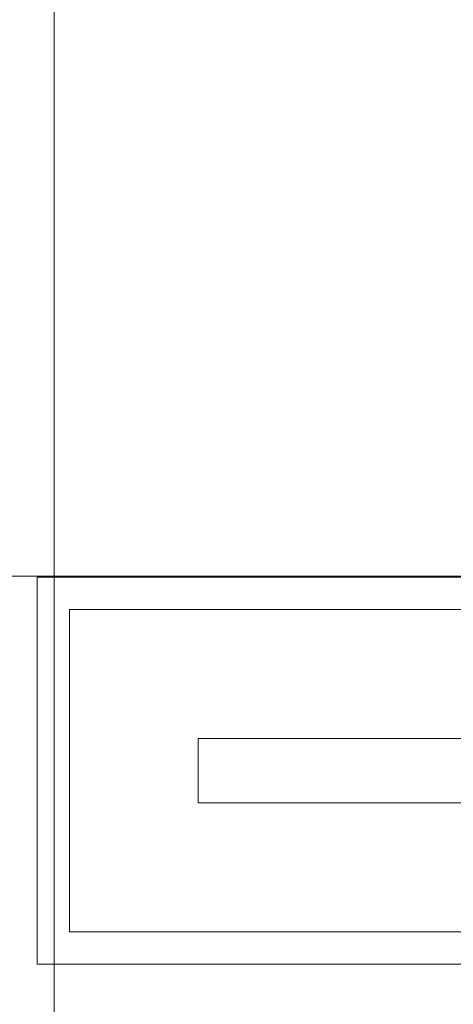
# Model space of a CAD drawing. Header units: inches. Extents: x 10 to 643, y -369 to 487.
# Tile 5 of 40: x 43 to 57, y 347 to 377. Entities that reach past the tile are written whole.
import ezdxf

# ---------------------------------------------------------------- set-up
doc = ezdxf.new("R2010")
doc.units = ezdxf.units.IN
doc.header["$MEASUREMENT"] = 0
for name, color, linetype, lineweight in [('A-CLNG', 13, 'Continuous', 9), ('A-CLNG-PATT', 13, 'Continuous', 9), ('E-LITE-EQPM', 6, 'Continuous', 9)]:
    doc.layers.add(name, color=color, linetype=linetype, lineweight=lineweight)

# ---------------------------------------------------------------- blocks, each defined once
blk = doc.blocks.new('Recessed Fluorescent Light - Default 1-5513402-Main Floor')
at = {"layer": 'E-LITE-EQPM'}
for p, q in [((-24, -6), (-24, 6)), ((-24, 6), (24, 6)), ((23, 5), (-23, 5)), ((-23, 5), (-23, -5)), ((-19, -1), (-19, 1)), ((-19, 1), (19, 1)), ((19, -1), (-19, -1)), ((-23, -5), (23, -5)), ((24, -6), (-24, -6))]:
    blk.add_line(p, q, dxfattribs=at)

msp = doc.modelspace()

# ---------------------------------------------------------------- hatches: boundary and pattern name
at = {"layer": 'A-CLNG-PATT', "lineweight": 18}
h = msp.add_hatch(dxfattribs=at)
h.set_pattern_fill('FP_4', color=256, style=0, pattern_type=2)
h.set_pattern_definition([(180, (-144.73, 501.864), (3e-15, 23.622), []), (90, (-144.73, 501.864), (47.244, -3e-15), [])])
h.paths.add_polyline_path([(35.992, 276.5), (91.492, 276.5), (91.453, 443), (33.992, 443), (33.992, 276.5), (34.138, 276.5)], flags=0)
h.paths.add_polyline_path([(86.249, 349.125), (44.742, 349.125), (44.742, 359.125), (90.742, 359.125), (90.742, 349.125)], flags=0)
h.paths.add_polyline_path([(57.5, 365.875), (57, 365.875), (57, 376.875), (76, 376.875), (76, 365.875), (58.5, 365.875)], flags=0)
h.paths.add_polyline_path([(90.742, 408.375), (44.742, 408.375), (44.742, 430.375), (90.742, 430.375)], flags=0)

# ---------------------------------------------------------------- linework, layer by layer
at = {"layer": 'A-CLNG'}
for p, q in [((90.742, 359.125), (44.742, 359.125)), ((44.742, 359.125), (44.742, 349.125)), ((44.742, 349.125), (90.742, 349.125))]:
    msp.add_line(p, q, dxfattribs=at)

# ---------------------------------------------------------------- block references
at = {"layer": 'E-LITE-EQPM'}
msp.add_blockref('Recessed Fluorescent Light - Default 1-5513402-Main Floor', (67.742, 354.125), dxfattribs=at)

doc.saveas('drawing.dxf')
